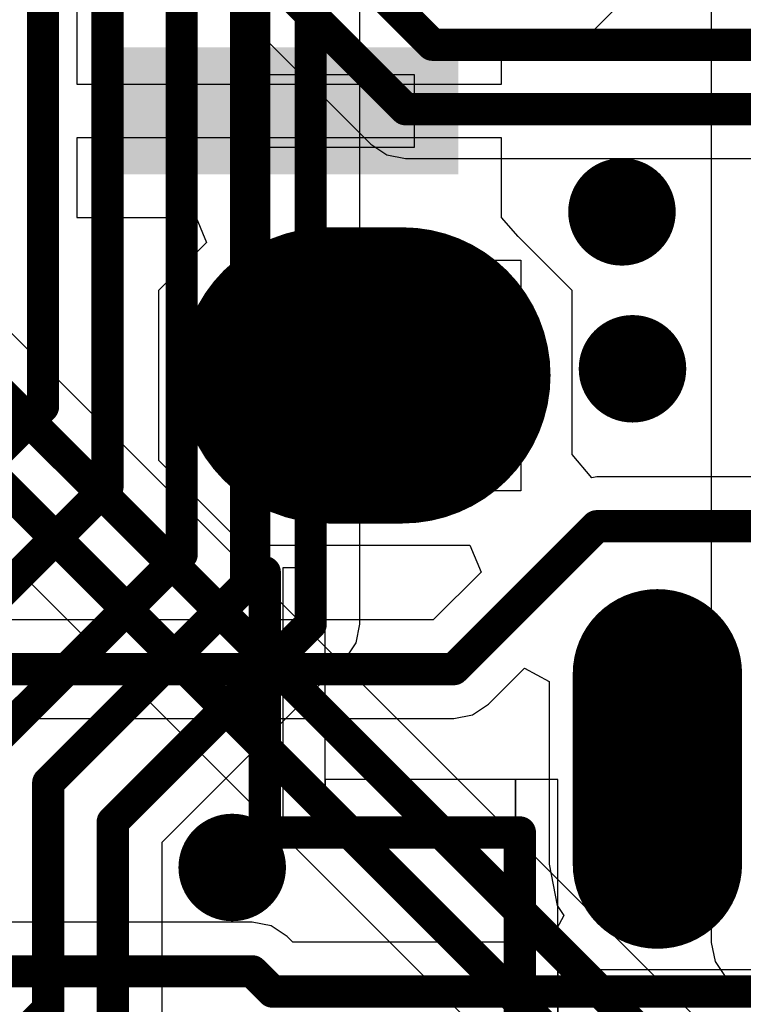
# Model space of a CAD drawing. Header units: millimetres. Extents: x 2.35 to 5.71, y 2.27 to 4.47.
# Tile 24 of 59: x 3.05 to 3.19, y 3.65 to 3.83. Entities that reach past the tile are written whole.
import ezdxf

# ---------------------------------------------------------------- set-up
doc = ezdxf.new("R2010")
doc.units = ezdxf.units.MM
doc.header["$MEASUREMENT"] = 0
for name, color, linetype in [('BottomLayer', 5, 'Continuous'), ('Mechanical15', 56, 'Continuous'), ('Mechanical6', 56, 'Continuous'), ('MidLayer1', 16, 'Continuous'), ('MidLayer2', 76, 'Continuous'), ('MultiLayer', 9, 'Continuous'), ('TopLayer', 1, 'Continuous'), ('TopOverlay', 2, 'Continuous'), ('TopPaste', 8, 'Continuous'), ('TopSolder', 216, 'Continuous'), ('ViaHoleLayer', 16, 'Continuous')]:
    doc.layers.add(name, color=color, linetype=linetype)

# ---------------------------------------------------------------- blocks, each defined once
blk = doc.blocks.new('TF_SMD_H2_8____50')
at = {"layer": 'Mechanical15'}
for p, q in [((-0.21, 0.0429), (-0.21, 0.0429)), ((-0.21, 0.0429), (-0.18225, 0.0429)), ((-0.21, 0.02931), (-0.21, 0.0429)), ((-0.18225, 0.0429), (-0.18225, 0.02931)), ((-0.18225, 0.02931), (-0.21, 0.02931)), ((-0.21001, 0.00835), (-0.21001, 0.00835)), ((-0.21001, 0.00835), (-0.16237, 0.00835)), ((-0.21001, -0.03456), (-0.21001, 0.00835)), ((-0.16237, 0.00835), (-0.16237, -0.03456)), ((-0.16237, -0.03456), (-0.21001, -0.03456)), ((-0.14484, -0.10405), (-0.14484, -0.07846)), ((-0.14484, -0.07846), (-0.1291, -0.07846)), ((-0.1291, -0.07846), (-0.1291, -0.10405)), ((-0.14484, -0.10405), (-0.14484, -0.10405)), ((-0.1291, -0.10405), (-0.14484, -0.10405))]:
    blk.add_line(p, q, dxfattribs=at)
at = {"layer": 'Mechanical15', "const_width": 0.002}
for points in [[(-0.21, -0.09815), (-0.21, 0.08296)], [(-0.21, -0.09815), (-0.16256, -0.09814)], [(-0.16256, -0.13358), (-0.16256, -0.09814)]]:
    blk.add_lwpolyline(points, dxfattribs=at)
at = {"layer": 'Mechanical15', "const_width": 0.001}
for points in [[(-0.2105, -0.09815, 1), (-0.2095, -0.09815, 1)], [(-0.2105, -0.09815, 1), (-0.2095, -0.09815, 1)], [(-0.16306, -0.09814, 1), (-0.16206, -0.09814, 1)], [(-0.16306, -0.09814, 1), (-0.16206, -0.09814, 1)]]:
    blk.add_lwpolyline(points, format="xyb", close=True, dxfattribs=at)
at = {"layer": 'Mechanical6'}
for p, q in [((-0.20666, -0.04893), (-0.20666, -0.04893)), ((-0.20666, -0.04893), (-0.20666, -0.09618)), ((-0.19878, -0.04893), (-0.20666, -0.04893)), ((-0.19878, -0.09618), (-0.19878, -0.04893)), ((-0.16335, -0.0883), (-0.19878, -0.0883)), ((-0.19878, -0.0883), (-0.19878, -0.09618)), ((-0.16335, -0.09618), (-0.16335, -0.0883)), ((-0.16335, -0.0883), (-0.16335, -0.0883)), ((-0.16335, -0.0883), (-0.16335, -0.13161)), ((-0.15548, -0.0883), (-0.16335, -0.0883)), ((-0.15548, -0.13161), (-0.15548, -0.0883)), ((-0.20666, -0.09618), (-0.19878, -0.09618)), ((-0.19878, -0.09618), (-0.19878, -0.09618)), ((-0.19878, -0.09618), (-0.16335, -0.09618)), ((0.18311, -0.12374), (-0.15548, -0.12374)), ((-0.15548, -0.12374), (-0.15548, -0.13161))]:
    blk.add_line(p, q, dxfattribs=at)
at = {"layer": 'TopLayer'}
for points, const_width in [([(-0.18441, -0.0131), (-0.19819, -0.0131)], 0.05118), ([(-0.13697, -0.06862), (-0.13697, -0.10405)], 0.02756)]:
    blk.add_lwpolyline(points, dxfattribs=dict(at, const_width=const_width))
for points, const_width in [([(-0.21099, -0.0131, 1), (-0.1854, -0.0131, 1)], 0.02559), ([(-0.19721, -0.0131, 1), (-0.17162, -0.0131, 1)], 0.02559), ([(-0.14386, -0.06862, 1), (-0.13008, -0.06862, 1)], 0.01378), ([(-0.14386, -0.10405, 1), (-0.13008, -0.10405, 1)], 0.01378)]:
    blk.add_lwpolyline(points, format="xyb", close=True, dxfattribs=dict(at, const_width=const_width))
blk.add_solid([(-0.235, 0.02626), (-0.17595, 0.02626), (-0.235, 0.04595), (-0.17595, 0.04595)], dxfattribs=at)
at = {"layer": 'TopOverlay', "const_width": 0.00598}
for points in [[(-0.21, -0.09815), (-0.21, -0.04973)], [(-0.21, -0.09815), (-0.16256, -0.09815)], [(-0.16256, -0.13358), (-0.16256, -0.09815)]]:
    blk.add_lwpolyline(points, dxfattribs=at)
at = {"layer": 'TopOverlay', "const_width": 0.00299}
for points in [[(-0.2115, -0.04973, 1), (-0.20851, -0.04973, 1)], [(-0.2115, -0.09815, 1), (-0.20851, -0.09815, 1)], [(-0.2115, -0.09815, 1), (-0.20851, -0.09815, 1)], [(-0.16406, -0.09815, 1), (-0.16106, -0.09815, 1)], [(-0.16406, -0.09815, 1), (-0.16106, -0.09815, 1)]]:
    blk.add_lwpolyline(points, format="xyb", close=True, dxfattribs=at)
at = {"layer": 'TopPaste'}
for points, const_width in [([(-0.18441, -0.0131), (-0.19819, -0.0131)], 0.05118), ([(-0.13697, -0.06862), (-0.13697, -0.10405)], 0.02756)]:
    blk.add_lwpolyline(points, dxfattribs=dict(at, const_width=const_width))
for points, const_width in [([(-0.21099, -0.0131, 1), (-0.1854, -0.0131, 1)], 0.02559), ([(-0.19721, -0.0131, 1), (-0.17162, -0.0131, 1)], 0.02559), ([(-0.14386, -0.06862, 1), (-0.13008, -0.06862, 1)], 0.01378), ([(-0.14386, -0.10405, 1), (-0.13008, -0.10405, 1)], 0.01378)]:
    blk.add_lwpolyline(points, format="xyb", close=True, dxfattribs=dict(at, const_width=const_width))
blk.add_solid([(-0.235, 0.02626), (-0.17595, 0.02626), (-0.235, 0.04595), (-0.17595, 0.04595)], dxfattribs=at)
at = {"layer": 'TopSolder'}
for points, const_width in [([(-0.18441, -0.0131), (-0.19819, -0.0131)], 0.05512), ([(-0.13697, -0.06862), (-0.13697, -0.10405)], 0.0315)]:
    blk.add_lwpolyline(points, dxfattribs=dict(at, const_width=const_width))
for points, const_width in [([(-0.21197, -0.0131, 1), (-0.18441, -0.0131, 1)], 0.02756), ([(-0.19819, -0.0131, 1), (-0.17063, -0.0131, 1)], 0.02756), ([(-0.14485, -0.06862, 1), (-0.1291, -0.06862, 1)], 0.01575), ([(-0.14485, -0.10405, 1), (-0.1291, -0.10405, 1)], 0.01575)]:
    blk.add_lwpolyline(points, format="xyb", close=True, dxfattribs=dict(at, const_width=const_width))
blk.add_solid([(-0.23697, 0.02429), (-0.17398, 0.02429), (-0.23697, 0.04792), (-0.17398, 0.04792)], dxfattribs=at)

msp = doc.modelspace()

# ---------------------------------------------------------------- linework, layer by layer
at = {"layer": 'BottomLayer', "const_width": 0.01}
for points in [[(3.15855, 3.79743, 1), (3.16855, 3.79743, 1)], [(3.16051, 3.76823, 1), (3.17051, 3.76823, 1)], [(3.08605, 3.67543, 1), (3.09605, 3.67543, 1)]]:
    msp.add_lwpolyline(points, format="xyb", close=True, dxfattribs=at)
at = {"layer": 'MidLayer1'}
for p, q in [((3.05151, 3.87536), (3.11682, 3.81004)), ((3.11682, 3.81004), (3.1198, 3.80805)), ((3.1198, 3.80805), (3.12331, 3.80736)), ((3.12331, 3.80736), (3.36325, 3.80736)), ((3.22472, 3.60011), (3.03012, 3.79471)), ((3.0449, 3.737), (3.20946, 3.57244))]:
    msp.add_line(p, q, dxfattribs=at)
at = {"layer": 'MidLayer1', "const_width": 0.006}
for points in [[(3.05638, 3.90043), (3.12828, 3.82853)], [(3.05531, 3.88453), (3.12331, 3.81653)], [(3.12828, 3.82853), (3.35668, 3.82853)], [(3.12331, 3.81653), (3.37975, 3.81653)], [(3.02363, 3.78822), (3.22092, 3.59093)], [(3.01866, 3.77622), (3.21595, 3.57893)]]:
    msp.add_lwpolyline(points, dxfattribs=at)
at = {"layer": 'MidLayer1'}
for points, const_width in [([(3.12678, 3.82853, 1), (3.12978, 3.82853, 1)], 0.003), ([(3.12678, 3.82853, 1), (3.12978, 3.82853, 1)], 0.003), ([(3.12181, 3.81653, 1), (3.12481, 3.81653, 1)], 0.003), ([(3.12181, 3.81653, 1), (3.12481, 3.81653, 1)], 0.003), ([(3.15855, 3.79743, 1), (3.16855, 3.79743, 1)], 0.01), ([(3.16051, 3.76823, 1), (3.17051, 3.76823, 1)], 0.01), ([(3.08605, 3.67543, 1), (3.09605, 3.67543, 1)], 0.01)]:
    msp.add_lwpolyline(points, format="xyb", close=True, dxfattribs=dict(at, const_width=const_width))
at = {"layer": 'MidLayer2'}
for p, q in [((3.11482, 3.72073), (3.11482, 3.92039)), ((3.18017, 3.90346), (3.18017, 3.66146)), ((3.11413, 3.71722), (3.11482, 3.72073)), ((3.11214, 3.71424), (3.11413, 3.71722)), ((3.078, 3.68011), (3.11214, 3.71424)), ((3.078, 3.64411), (3.078, 3.68011)), ((3.18017, 3.66146), (3.18087, 3.65795)), ((3.18087, 3.65795), (3.18286, 3.65497)), ((3.18286, 3.65497), (3.28627, 3.55156))]:
    msp.add_line(p, q, dxfattribs=at)
at = {"layer": 'MidLayer2', "const_width": 0.006}
for points in [[(3.06785, 3.7463), (3.06785, 4.00163)], [(3.05585, 3.76117), (3.05585, 3.98123)], [(3.08165, 3.73373), (3.08165, 3.9515)], [(3.09365, 3.72803), (3.09365, 3.92916)], [(3.10565, 3.72073), (3.10565, 3.92419)], [(3.02485, 3.73017), (3.05585, 3.76117)], [(3.02505, 3.70351), (3.06785, 3.7463)], [(3.04483, 3.69691), (3.08165, 3.73373)], [(3.05683, 3.69121), (3.09365, 3.72803)], [(3.06883, 3.68391), (3.10565, 3.72073)], [(3.05683, 3.64908), (3.05683, 3.69121)], [(3.06883, 3.64411), (3.06883, 3.68391)], [(3.04153, 3.63378), (3.05683, 3.64908)]]:
    msp.add_lwpolyline(points, dxfattribs=at)
at = {"layer": 'MidLayer2'}
for points, const_width in [([(3.15855, 3.79743, 1), (3.16855, 3.79743, 1)], 0.01), ([(3.16051, 3.76823, 1), (3.17051, 3.76823, 1)], 0.01), ([(3.05435, 3.76117, 1), (3.05735, 3.76117, 1)], 0.003), ([(3.05435, 3.76117, 1), (3.05735, 3.76117, 1)], 0.003), ([(3.06635, 3.7463, 1), (3.06935, 3.7463, 1)], 0.003), ([(3.06635, 3.7463, 1), (3.06935, 3.7463, 1)], 0.003), ([(3.08015, 3.73373, 1), (3.08315, 3.73373, 1)], 0.003), ([(3.08015, 3.73373, 1), (3.08315, 3.73373, 1)], 0.003), ([(3.09215, 3.72803, 1), (3.09515, 3.72803, 1)], 0.003), ([(3.09215, 3.72803, 1), (3.09515, 3.72803, 1)], 0.003), ([(3.10415, 3.72073, 1), (3.10715, 3.72073, 1)], 0.003), ([(3.10415, 3.72073, 1), (3.10715, 3.72073, 1)], 0.003), ([(3.05533, 3.69121, 1), (3.05833, 3.69121, 1)], 0.003), ([(3.05533, 3.69121, 1), (3.05833, 3.69121, 1)], 0.003), ([(3.06733, 3.68391, 1), (3.07033, 3.68391, 1)], 0.003), ([(3.06733, 3.68391, 1), (3.07033, 3.68391, 1)], 0.003), ([(3.08605, 3.67543, 1), (3.09605, 3.67543, 1)], 0.01), ([(3.05533, 3.64908, 1), (3.05833, 3.64908, 1)], 0.003), ([(3.05533, 3.64908, 1), (3.05833, 3.64908, 1)], 0.003)]:
    msp.add_lwpolyline(points, format="xyb", close=True, dxfattribs=dict(at, const_width=const_width))
at = {"layer": 'MultiLayer', "const_width": 0.01}
for points in [[(3.15855, 3.79743, 1), (3.16855, 3.79743, 1)], [(3.16051, 3.76823, 1), (3.17051, 3.76823, 1)], [(3.08605, 3.67543, 1), (3.09605, 3.67543, 1)]]:
    msp.add_lwpolyline(points, format="xyb", close=True, dxfattribs=at)
at = {"layer": 'TopLayer'}
for p, q in [((3.15825, 3.83118), (3.17025, 3.84318)), ((3.06212, 3.83605), (3.06212, 3.8212)), ((3.14117, 3.8212), (3.14117, 3.83118)), ((3.14117, 3.83118), (3.15825, 3.83118)), ((3.06212, 3.8212), (3.14117, 3.8212)), ((3.14117, 3.8112), (3.06212, 3.8112)), ((3.06212, 3.8112), (3.06212, 3.79636)), ((3.14117, 3.79636), (3.14117, 3.8112)), ((3.06212, 3.79636), (3.08437, 3.79636)), ((3.08437, 3.79636), (3.08629, 3.79174)), ((3.14423, 3.79285), (3.14117, 3.79636)), ((3.14117, 3.79636), (3.14117, 3.79636)), ((3.14117, 3.79636), (3.14117, 3.79636)), ((3.1543, 3.78279), (3.14423, 3.79285)), ((3.08629, 3.79174), (3.07734, 3.78279)), ((3.07734, 3.78279), (3.07734, 3.7512)), ((3.1543, 3.75227), (3.1543, 3.78279)), ((3.07734, 3.7512), (3.09313, 3.7354)), ((3.15794, 3.74793), (3.1543, 3.75227)), ((3.15885, 3.74811), (3.15794, 3.74793)), ((3.19225, 3.74811), (3.15885, 3.74811)), ((3.09313, 3.7354), (3.13527, 3.7354)), ((3.13527, 3.7354), (3.13734, 3.7304)), ((3.13734, 3.7304), (3.12846, 3.72152)), ((3.12846, 3.72152), (3.04387, 3.72152)), ((3.13875, 3.70585), (3.14541, 3.71251)), ((3.14541, 3.71251), (3.14998, 3.71001)), ((3.14998, 3.71001), (3.14998, 3.67605)), ((3.13577, 3.70386), (3.13875, 3.70585)), ((3.03778, 3.70317), (3.13226, 3.70317)), ((3.13226, 3.70317), (3.13577, 3.70386)), ((3.14998, 3.67605), (3.15151, 3.66833)), ((3.15151, 3.66833), (3.15273, 3.66651)), ((3.15273, 3.66651), (3.15006, 3.66151)), ((3.09478, 3.66527), (3.0434, 3.66527)), ((3.09829, 3.66458), (3.09478, 3.66527)), ((3.10127, 3.66259), (3.09829, 3.66458)), ((3.10235, 3.66151), (3.10127, 3.66259)), ((3.15006, 3.66151), (3.10235, 3.66151))]:
    msp.add_line(p, q, dxfattribs=at)
for points, const_width in [([(3.15855, 3.79743, 1), (3.16855, 3.79743, 1)], 0.01), ([(3.16051, 3.76823, 1), (3.17051, 3.76823, 1)], 0.01), ([(3.15735, 3.73893, 1), (3.16035, 3.73893, 1)], 0.003), ([(3.15735, 3.73893, 1), (3.16035, 3.73893, 1)], 0.003), ([(3.13076, 3.71234, 1), (3.13376, 3.71234, 1)], 0.003), ([(3.13076, 3.71234, 1), (3.13376, 3.71234, 1)], 0.003), ([(3.08605, 3.67543, 1), (3.09605, 3.67543, 1)], 0.01), ([(3.09328, 3.6561, 1), (3.09628, 3.6561, 1)], 0.003), ([(3.09328, 3.6561, 1), (3.09628, 3.6561, 1)], 0.003), ([(3.09705, 3.65233, 1), (3.10005, 3.65233, 1)], 0.003), ([(3.09705, 3.65233, 1), (3.10005, 3.65233, 1)], 0.003)]:
    msp.add_lwpolyline(points, format="xyb", close=True, dxfattribs=dict(at, const_width=const_width))
at = {"layer": 'TopLayer', "const_width": 0.006}
for points in [[(3.13226, 3.71234), (3.15885, 3.73893)], [(3.15885, 3.73893), (3.19225, 3.73893)], [(3.02505, 3.71234), (3.13226, 3.71234)], [(3.02505, 3.6561), (3.09478, 3.6561)], [(3.09478, 3.6561), (3.09855, 3.65233)], [(3.09855, 3.65233), (3.23415, 3.65233)]]:
    msp.add_lwpolyline(points, dxfattribs=at)
at = {"layer": 'ViaHoleLayer', "const_width": 0.005}
for points in [[(3.16105, 3.79743, 1), (3.16605, 3.79743, 1)], [(3.16301, 3.76823, 1), (3.16801, 3.76823, 1)], [(3.08855, 3.67543, 1), (3.09355, 3.67543, 1)]]:
    msp.add_lwpolyline(points, format="xyb", close=True, dxfattribs=at)

# ---------------------------------------------------------------- block references
at = {"rotation": 360}
msp.add_blockref('TF_SMD_H2_8____50', (3.30712, 3.7801), dxfattribs=at)

doc.saveas('drawing.dxf')
